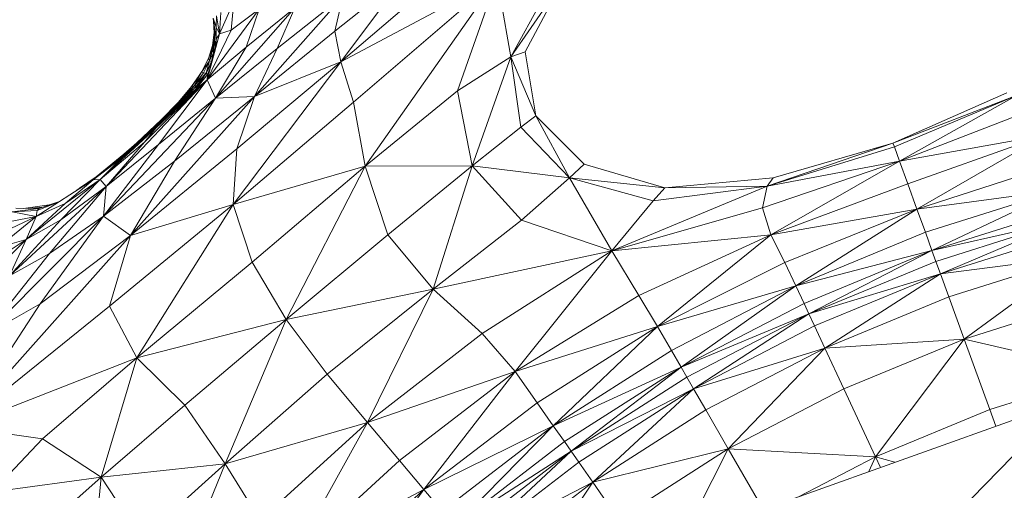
# Model space of a CAD drawing. Header units: feet. Extents: x 154 to 734, y 944 to 1247.
# Tile 54 of 63: x 244 to 259, y 1035 to 1042. Entities that reach past the tile are written whole.
import ezdxf

# ---------------------------------------------------------------- set-up
doc = ezdxf.new("R2010")
doc.units = ezdxf.units.FT
doc.header["$MEASUREMENT"] = 0
doc.layers.get('0').update_dxf_attribs({"true_color": 0x5890e1})

# ---------------------------------------------------------------- blocks, each defined once
blk = doc.blocks.new('A$Ca1c6a726')
at = {"color": 0, "linetype": 'Continuous', "lineweight": 0, "extrusion": (2.22045e-16, 1, -2.22045e-16)}
for p, q in [((95.479, 98.544), (94.358, 97.653)), ((95.479, 98.544), (94.358, 97.653)), ((95.479, 98.544), (94.456, 97.167)), ((94.456, 97.167), (95.479, 98.544)), ((96.932, 98.485), (94.456, 97.167)), ((96.932, 98.485), (94.456, 97.167)), ((96.932, 98.485), (94.659, 96.528)), ((94.659, 96.528), (96.932, 98.485)), ((96.932, 98.485), (94.844, 95.514)), ((94.844, 95.514), (96.932, 98.485)), ((96.932, 98.485), (96.308, 96.711)), ((96.308, 96.711), (96.932, 98.485)), ((97.153, 97.249), (96.932, 98.485)), ((97.153, 97.249), (96.932, 98.485)), ((97.153, 97.249), (97.818, 98.467)), ((97.818, 98.467), (97.153, 97.249)), ((97.974, 98.442), (97.153, 97.249)), ((97.974, 98.442), (97.153, 97.249)), ((97.379, 97.329), (97.974, 98.442)), ((97.974, 98.442), (97.379, 97.329)), ((97.974, 98.442), (97.379, 97.329)), ((97.379, 97.329), (97.974, 98.442)), ((94.49, 98.208), (93.086, 96.618)), ((94.49, 98.208), (93.086, 96.618)), ((94.49, 98.208), (93.444, 97.379)), ((94.49, 98.208), (93.444, 97.379)), ((94.49, 98.208), (94.358, 97.653)), ((94.358, 97.653), (94.49, 98.208)), ((95.823, 98.336), (94.456, 97.167)), ((95.823, 98.336), (94.456, 97.167)), ((92.761, 98.127), (92.533, 97.612)), ((92.761, 98.127), (92.533, 97.612)), ((92.761, 98.127), (92.719, 97.669)), ((92.719, 97.669), (92.761, 98.127)), ((93.161, 98.006), (92.335, 96.885)), ((93.161, 98.006), (92.335, 96.885)), ((93.724, 98.023), (92.469, 96.593)), ((93.724, 98.023), (92.469, 96.593)), ((92.487, 97.9), (92.478, 97.716)), ((92.478, 97.716), (92.487, 97.9)), ((92.533, 97.612), (92.487, 97.9)), ((92.533, 97.612), (92.487, 97.9)), ((92.553, 97.953), (92.533, 97.612)), ((92.533, 97.612), (92.553, 97.953)), ((93.161, 98.006), (92.719, 97.669)), ((93.161, 98.006), (92.719, 97.669)), ((93.724, 98.023), (92.956, 97.399)), ((93.724, 98.023), (92.956, 97.399)), ((93.161, 98.006), (92.956, 97.399)), ((92.956, 97.399), (93.161, 98.006)), ((93.724, 98.023), (93.444, 97.379)), ((93.444, 97.379), (93.724, 98.023)), ((92.439, 97.815), (92.432, 97.86)), ((92.439, 97.815), (92.432, 97.86)), ((92.478, 97.716), (92.433, 97.86)), ((92.478, 97.716), (92.433, 97.86)), ((92.479, 97.527), (92.433, 97.86)), ((92.479, 97.527), (92.433, 97.86)), ((92.449, 97.634), (92.439, 97.816)), ((92.449, 97.634), (92.439, 97.816)), ((92.449, 97.634), (92.439, 97.815)), ((92.449, 97.634), (92.439, 97.815)), ((92.455, 97.535), (92.439, 97.814)), ((92.455, 97.535), (92.439, 97.814)), ((92.719, 97.669), (92.335, 96.885)), ((92.719, 97.669), (92.335, 96.885)), ((92.533, 97.612), (92.335, 96.885)), ((92.533, 97.612), (92.335, 96.885)), ((92.449, 97.634), (92.42, 97.43)), ((92.449, 97.634), (92.42, 97.43)), ((92.448, 97.627), (92.42, 97.43)), ((92.448, 97.627), (92.42, 97.43)), ((92.449, 97.634), (92.455, 97.535)), ((92.455, 97.535), (92.449, 97.634)), ((92.457, 97.684), (92.455, 97.535)), ((92.455, 97.535), (92.457, 97.684)), ((92.533, 97.612), (92.478, 97.716)), ((92.533, 97.612), (92.478, 97.716)), ((92.479, 97.527), (92.478, 97.716)), ((92.479, 97.527), (92.478, 97.716)), ((92.479, 97.527), (92.533, 97.612)), ((92.533, 97.612), (92.479, 97.527)), ((92.719, 97.669), (92.533, 97.612)), ((92.719, 97.669), (92.533, 97.612)), ((94.358, 97.653), (93.086, 96.618)), ((94.358, 97.653), (93.086, 96.618)), ((94.456, 97.167), (94.358, 97.653)), ((94.456, 97.167), (94.358, 97.653)), ((92.42, 97.43), (92.357, 97.223)), ((92.42, 97.43), (92.357, 97.223)), ((92.42, 97.43), (92.357, 97.223)), ((92.42, 97.43), (92.357, 97.223)), ((92.42, 97.43), (92.371, 97.186)), ((92.371, 97.186), (92.42, 97.43)), ((92.455, 97.535), (92.42, 97.43)), ((92.455, 97.535), (92.42, 97.43)), ((92.42, 97.431), (92.42, 97.43)), ((92.42, 97.431), (92.42, 97.43)), ((92.42, 97.43), (92.42, 97.43)), ((92.42, 97.43), (92.42, 97.43)), ((92.42, 97.43), (92.42, 97.43)), ((92.42, 97.43), (92.42, 97.43)), ((92.426, 97.365), (92.42, 97.43)), ((92.426, 97.365), (92.42, 97.43)), ((92.455, 97.535), (92.426, 97.365)), ((92.426, 97.365), (92.455, 97.535)), ((92.455, 97.535), (92.435, 97.312)), ((92.435, 97.312), (92.455, 97.535)), ((92.479, 97.527), (92.452, 97.315)), ((92.479, 97.527), (92.452, 97.315)), ((92.479, 97.527), (92.455, 97.535)), ((92.479, 97.527), (92.455, 97.535)), ((92.463, 97.402), (92.455, 97.535)), ((92.463, 97.402), (92.455, 97.535)), ((92.479, 97.527), (92.477, 97.407)), ((92.477, 97.407), (92.479, 97.527)), ((92.956, 97.399), (92.335, 96.885)), ((92.956, 97.399), (92.335, 96.885)), ((92.426, 97.365), (92.371, 97.186)), ((92.426, 97.365), (92.371, 97.186)), ((92.435, 97.312), (92.371, 97.186)), ((92.435, 97.312), (92.371, 97.186)), ((92.435, 97.312), (92.406, 97.173)), ((92.406, 97.173), (92.435, 97.312)), ((92.435, 97.312), (92.426, 97.365)), ((92.435, 97.312), (92.426, 97.365)), ((92.461, 97.385), (92.435, 97.312)), ((92.461, 97.385), (92.435, 97.312)), ((92.436, 97.256), (92.435, 97.312)), ((92.436, 97.256), (92.435, 97.312)), ((92.956, 97.399), (92.469, 96.593)), ((92.469, 96.593), (92.956, 97.399)), ((93.444, 97.379), (92.469, 96.593)), ((93.444, 97.379), (92.469, 96.593)), ((93.444, 97.379), (93.086, 96.618)), ((93.086, 96.618), (93.444, 97.379)), ((97.379, 97.329), (97.153, 97.249)), ((97.379, 97.329), (97.153, 97.249)), ((97.549, 96.313), (97.379, 97.329)), ((97.379, 97.329), (97.549, 96.313)), ((97.379, 97.329), (97.549, 96.313)), ((97.549, 96.313), (97.379, 97.329)), ((97.379, 97.329), (97.379, 97.329)), ((97.379, 97.329), (97.379, 97.329)), ((92.357, 97.223), (92.249, 97.007)), ((92.357, 97.223), (92.249, 97.007)), ((92.371, 97.186), (92.249, 97.007)), ((92.371, 97.186), (92.249, 97.007)), ((92.357, 97.223), (92.253, 97.016)), ((92.357, 97.223), (92.253, 97.016)), ((92.371, 97.186), (92.277, 96.994)), ((92.277, 96.994), (92.371, 97.186)), ((92.371, 97.186), (92.32, 96.988)), ((92.32, 96.988), (92.371, 97.186)), ((92.406, 97.173), (92.32, 96.988)), ((92.406, 97.173), (92.32, 96.988)), ((92.403, 97.136), (92.32, 96.988)), ((92.403, 97.136), (92.32, 96.988)), ((92.357, 97.224), (92.357, 97.223)), ((92.357, 97.224), (92.357, 97.223)), ((92.371, 97.186), (92.357, 97.223)), ((92.371, 97.186), (92.357, 97.223)), ((92.406, 97.173), (92.371, 97.186)), ((92.406, 97.173), (92.371, 97.186)), ((92.415, 97.18), (92.406, 97.173)), ((92.415, 97.18), (92.406, 97.173)), ((94.456, 97.167), (92.751, 94.906)), ((94.456, 97.167), (92.751, 94.906)), ((94.456, 97.167), (92.809, 95.788)), ((94.456, 97.167), (92.809, 95.788)), ((94.456, 97.167), (93.086, 96.618)), ((94.456, 97.167), (93.086, 96.618)), ((94.659, 96.528), (94.456, 97.167)), ((94.659, 96.528), (94.456, 97.167)), ((97.153, 97.249), (96.308, 96.711)), ((97.153, 97.249), (96.308, 96.711)), ((97.153, 97.249), (96.536, 95.52)), ((96.536, 95.52), (97.153, 97.249)), ((97.549, 96.313), (97.153, 97.249)), ((97.311, 96.134), (97.153, 97.249)), ((97.549, 96.313), (97.153, 97.249)), ((97.311, 96.134), (97.153, 97.249)), ((92.249, 97.007), (92.089, 96.777)), ((92.249, 97.007), (92.089, 96.777)), ((92.249, 97.007), (92.128, 96.788)), ((92.128, 96.788), (92.249, 97.007)), ((92.277, 96.994), (92.128, 96.788)), ((92.277, 96.994), (92.128, 96.788)), ((92.32, 96.988), (92.128, 96.788)), ((92.32, 96.988), (92.128, 96.788)), ((92.32, 96.988), (92.151, 96.732)), ((92.32, 96.988), (92.151, 96.732)), ((92.343, 96.967), (92.151, 96.732)), ((92.343, 96.967), (92.151, 96.732)), ((92.32, 96.988), (92.17, 96.79)), ((92.17, 96.79), (92.32, 96.988)), ((92.254, 97.016), (92.201, 96.938)), ((92.254, 97.016), (92.201, 96.938)), ((92.253, 97.016), (92.202, 96.939)), ((92.253, 97.016), (92.202, 96.939)), ((92.277, 96.994), (92.249, 97.007)), ((92.277, 96.994), (92.249, 97.007)), ((92.32, 96.988), (92.277, 96.994)), ((92.32, 96.988), (92.277, 96.994)), ((92.343, 96.967), (92.32, 96.988)), ((92.343, 96.967), (92.32, 96.988)), ((92.343, 96.967), (92.335, 96.885)), ((92.335, 96.885), (92.343, 96.967)), ((92.386, 97.071), (92.343, 96.967)), ((92.343, 96.967), (92.386, 97.071)), ((92.335, 96.885), (90.733, 95.194)), ((92.335, 96.885), (90.733, 95.194)), ((92.335, 96.885), (91.343, 95.894)), ((92.335, 96.885), (91.343, 95.894)), ((92.335, 96.885), (91.521, 96.116)), ((92.335, 96.885), (91.521, 96.116)), ((92.335, 96.885), (91.566, 95.861)), ((91.566, 95.861), (92.335, 96.885)), ((92.128, 96.788), (91.875, 96.525)), ((92.128, 96.788), (91.875, 96.525)), ((92.095, 96.785), (91.875, 96.525)), ((92.095, 96.785), (91.875, 96.525)), ((92.095, 96.785), (91.875, 96.525)), ((92.095, 96.785), (91.875, 96.525)), ((92.128, 96.788), (91.94, 96.57)), ((91.94, 96.57), (92.128, 96.788)), ((92.17, 96.79), (92.014, 96.627)), ((92.17, 96.79), (92.014, 96.627)), ((92.128, 96.788), (92.014, 96.627)), ((92.014, 96.627), (92.128, 96.788)), ((92.128, 96.788), (92.089, 96.777)), ((92.128, 96.788), (92.089, 96.777)), ((92.202, 96.939), (92.095, 96.785)), ((92.202, 96.939), (92.095, 96.785)), ((92.17, 96.79), (92.128, 96.788)), ((92.17, 96.79), (92.128, 96.788)), ((92.335, 96.885), (92.151, 96.732)), ((92.335, 96.885), (92.151, 96.732)), ((92.17, 96.79), (92.151, 96.732)), ((92.151, 96.732), (92.17, 96.79)), ((92.469, 96.593), (92.335, 96.885)), ((92.469, 96.593), (92.335, 96.885)), ((92.151, 96.732), (91.729, 96.322)), ((92.151, 96.732), (91.729, 96.322)), ((92.089, 96.777), (91.875, 96.525)), ((92.089, 96.777), (91.875, 96.525)), ((92.151, 96.732), (91.923, 96.516)), ((92.151, 96.732), (91.923, 96.516)), ((92.151, 96.732), (91.999, 96.568)), ((91.999, 96.568), (92.151, 96.732)), ((92.151, 96.732), (92.014, 96.627)), ((92.151, 96.732), (92.014, 96.627)), ((96.308, 96.711), (94.844, 95.514)), ((96.308, 96.711), (94.844, 95.514)), ((96.536, 95.52), (96.308, 96.711)), ((96.536, 95.52), (96.308, 96.711)), ((105.015, 96.678), (103.209, 95.88)), ((105.015, 96.678), (103.209, 95.88)), ((105.176, 96.639), (103.209, 95.88)), ((105.176, 96.639), (103.209, 95.88)), ((105.176, 96.639), (103.231, 95.819)), ((103.231, 95.819), (105.176, 96.639)), ((105.176, 96.639), (103.314, 95.592)), ((103.314, 95.592), (105.176, 96.639)), ((92.469, 96.593), (90.691, 94.722)), ((92.469, 96.593), (90.691, 94.722)), ((93.086, 96.618), (91.122, 94.416)), ((93.086, 96.618), (91.122, 94.416)), ((92.469, 96.593), (91.566, 95.861)), ((92.469, 96.593), (91.566, 95.861)), ((91.875, 96.525), (91.608, 96.248)), ((91.875, 96.525), (91.608, 96.248)), ((91.875, 96.525), (91.608, 96.248)), ((91.875, 96.525), (91.608, 96.248)), ((92.014, 96.627), (91.724, 96.344)), ((92.014, 96.627), (91.724, 96.344)), ((91.94, 96.57), (91.724, 96.344)), ((91.94, 96.57), (91.724, 96.344)), ((91.875, 96.525), (91.724, 96.344)), ((91.724, 96.344), (91.875, 96.525)), ((91.923, 96.516), (91.724, 96.344)), ((91.923, 96.516), (91.724, 96.344)), ((91.923, 96.516), (91.729, 96.322)), ((91.729, 96.322), (91.923, 96.516)), ((93.086, 96.618), (91.818, 95.596)), ((93.086, 96.618), (91.818, 95.596)), ((92.469, 96.593), (91.818, 95.596)), ((91.818, 95.596), (92.469, 96.593)), ((91.875, 96.525), (91.874, 96.525)), ((91.874, 96.525), (91.875, 96.525)), ((91.94, 96.57), (91.875, 96.525)), ((91.94, 96.57), (91.875, 96.525)), ((91.875, 96.525), (91.875, 96.525)), ((91.875, 96.525), (91.875, 96.525)), ((92.014, 96.627), (91.923, 96.516)), ((91.923, 96.516), (92.014, 96.627)), ((92.014, 96.627), (91.94, 96.57)), ((92.014, 96.627), (91.94, 96.57)), ((93.086, 96.618), (92.469, 96.593)), ((93.086, 96.618), (92.469, 96.593)), ((94.659, 96.528), (92.751, 94.906)), ((94.659, 96.528), (92.751, 94.906)), ((93.086, 96.618), (92.809, 95.788)), ((92.809, 95.788), (93.086, 96.618)), ((94.844, 95.514), (94.659, 96.528)), ((94.844, 95.514), (94.659, 96.528)), ((91.729, 96.322), (91.189, 95.849)), ((91.729, 96.322), (91.189, 95.849)), ((91.724, 96.344), (91.222, 95.885)), ((91.724, 96.344), (91.222, 95.885)), ((91.729, 96.322), (91.42, 96.041)), ((91.42, 96.041), (91.729, 96.322)), ((91.724, 96.344), (91.476, 96.105)), ((91.476, 96.105), (91.724, 96.344)), ((91.729, 96.322), (91.476, 96.105)), ((91.729, 96.322), (91.476, 96.105)), ((91.729, 96.322), (91.521, 96.116)), ((91.521, 96.116), (91.729, 96.322)), ((91.724, 96.344), (91.608, 96.248)), ((91.724, 96.344), (91.608, 96.248)), ((91.729, 96.322), (91.724, 96.344)), ((91.729, 96.322), (91.724, 96.344)), ((91.895, 96.469), (91.729, 96.322)), ((91.895, 96.469), (91.729, 96.322)), ((105.455, 96.423), (103.314, 95.592)), ((105.455, 96.423), (103.314, 95.592)), ((91.608, 96.248), (91.222, 95.885)), ((91.608, 96.248), (91.222, 95.885)), ((91.608, 96.248), (91.362, 96.016)), ((91.608, 96.248), (91.362, 96.016)), ((91.608, 96.248), (91.608, 96.248)), ((91.608, 96.248), (91.608, 96.248)), ((97.311, 96.134), (97.549, 96.313)), ((97.549, 96.313), (97.311, 96.134)), ((97.549, 96.313), (97.549, 96.314)), ((97.549, 96.313), (97.549, 96.314)), ((98.311, 95.547), (97.549, 96.313)), ((98.083, 95.328), (97.549, 96.313)), ((98.083, 95.328), (97.549, 96.313)), ((98.311, 95.547), (97.549, 96.313)), ((98.311, 95.547), (97.549, 96.313)), ((97.549, 96.313), (97.549, 96.313)), ((97.549, 96.313), (97.549, 96.313)), ((97.549, 96.313), (97.549, 96.313)), ((98.311, 95.547), (97.549, 96.313)), ((97.549, 96.313), (97.549, 96.313)), ((91.521, 96.116), (90.639, 95.305)), ((91.521, 96.116), (90.639, 95.305)), ((91.521, 96.116), (90.983, 95.648)), ((91.521, 96.116), (90.983, 95.648)), ((91.521, 96.116), (91.095, 95.757)), ((91.521, 96.116), (91.095, 95.757)), ((91.42, 96.041), (91.095, 95.757)), ((91.42, 96.041), (91.095, 95.757)), ((91.476, 96.105), (91.189, 95.849)), ((91.476, 96.105), (91.189, 95.849)), ((91.42, 96.041), (91.189, 95.849)), ((91.42, 96.041), (91.189, 95.849)), ((91.476, 96.105), (91.222, 95.885)), ((91.476, 96.105), (91.222, 95.885)), ((91.521, 96.116), (91.343, 95.894)), ((91.343, 95.894), (91.521, 96.116)), ((91.521, 96.116), (91.42, 96.041)), ((91.521, 96.116), (91.42, 96.041)), ((97.311, 96.134), (96.536, 95.52)), ((97.311, 96.134), (96.536, 95.52)), ((98.083, 95.328), (97.311, 96.134)), ((98.083, 95.328), (97.311, 96.134)), ((103.71, 96.101), (103.209, 95.88)), ((103.71, 96.101), (103.209, 95.88)), ((105.628, 96.008), (103.314, 95.592)), ((105.628, 96.008), (103.314, 95.592)), ((105.628, 96.008), (103.444, 95.236)), ((103.444, 95.236), (105.628, 96.008)), ((105.628, 96.008), (103.59, 94.834)), ((103.59, 94.834), (105.628, 96.008)), ((91.189, 95.849), (90.575, 95.345)), ((91.189, 95.849), (90.575, 95.345)), ((91.343, 95.894), (90.639, 95.305)), ((91.343, 95.894), (90.639, 95.305)), ((91.566, 95.861), (90.691, 94.722)), ((91.566, 95.861), (90.691, 94.722)), ((91.343, 95.894), (90.733, 95.194)), ((90.733, 95.194), (91.343, 95.894)), ((91.566, 95.861), (90.733, 95.194)), ((91.566, 95.861), (90.733, 95.194)), ((91.189, 95.849), (90.87, 95.58)), ((90.87, 95.58), (91.189, 95.849)), ((91.222, 95.885), (91.014, 95.706)), ((91.222, 95.885), (91.014, 95.706)), ((91.222, 95.885), (91.05, 95.735)), ((91.05, 95.735), (91.222, 95.885)), ((91.189, 95.849), (91.095, 95.757)), ((91.095, 95.757), (91.189, 95.849)), ((91.222, 95.885), (91.189, 95.849)), ((91.189, 95.849), (91.222, 95.885)), ((103.209, 95.88), (101.215, 95.197)), ((103.209, 95.88), (101.215, 95.197)), ((101.312, 95.331), (103.209, 95.88)), ((103.209, 95.88), (101.312, 95.331)), ((103.209, 95.88), (102.909, 95.793)), ((102.909, 95.793), (103.209, 95.88)), ((103.209, 95.88), (103.209, 95.88)), ((103.209, 95.88), (103.209, 95.88)), ((103.209, 95.88), (103.209, 95.88)), ((103.209, 95.88), (103.209, 95.88)), ((103.209, 95.88), (103.209, 95.88)), ((103.209, 95.88), (103.209, 95.88)), ((103.231, 95.819), (103.209, 95.88)), ((103.231, 95.819), (103.209, 95.88)), ((91.095, 95.757), (90.528, 95.3)), ((91.095, 95.757), (90.528, 95.3)), ((91.014, 95.706), (90.575, 95.345)), ((91.014, 95.706), (90.575, 95.345)), ((91.095, 95.757), (90.87, 95.58)), ((91.095, 95.757), (90.87, 95.58)), ((91.095, 95.757), (90.983, 95.648)), ((90.983, 95.648), (91.095, 95.757)), ((92.809, 95.788), (91.122, 94.416)), ((92.809, 95.788), (91.122, 94.416)), ((92.809, 95.788), (92.751, 94.906)), ((92.751, 94.906), (92.809, 95.788)), ((103.231, 95.819), (101.215, 95.197)), ((103.231, 95.819), (101.215, 95.197)), ((103.314, 95.592), (103.231, 95.819)), ((103.314, 95.592), (103.231, 95.819)), ((90.983, 95.648), (90.528, 95.3)), ((90.983, 95.648), (90.528, 95.3)), ((90.87, 95.58), (90.528, 95.3)), ((90.87, 95.58), (90.528, 95.3)), ((90.87, 95.58), (90.575, 95.345)), ((90.87, 95.58), (90.575, 95.345)), ((90.983, 95.648), (90.639, 95.305)), ((90.639, 95.305), (90.983, 95.648)), ((91.818, 95.596), (90.691, 94.722)), ((91.818, 95.596), (90.691, 94.722)), ((91.818, 95.596), (91.122, 94.416)), ((91.122, 94.416), (91.818, 95.596)), ((98.311, 95.547), (98.083, 95.328)), ((98.083, 95.328), (98.311, 95.547)), ((98.311, 95.547), (99.591, 95.172)), ((99.591, 95.172), (98.311, 95.547)), ((103.314, 95.592), (101.139, 94.852)), ((103.314, 95.592), (101.139, 94.852)), ((103.314, 95.592), (101.215, 95.197)), ((103.314, 95.592), (101.215, 95.197)), ((103.314, 95.592), (101.274, 94.424)), ((101.274, 94.424), (103.314, 95.592)), ((103.444, 95.236), (103.314, 95.592)), ((103.444, 95.236), (103.314, 95.592)), ((94.844, 95.514), (92.751, 94.906)), ((94.844, 95.514), (92.751, 94.906)), ((94.844, 95.514), (93.051, 93.992)), ((93.051, 93.992), (94.844, 95.514)), ((94.844, 95.514), (93.587, 93.084)), ((93.587, 93.084), (94.844, 95.514)), ((96.536, 95.52), (94.844, 95.514)), ((96.536, 95.52), (94.844, 95.514)), ((95.2, 94.426), (94.844, 95.514)), ((95.2, 94.426), (94.844, 95.514)), ((95.2, 94.426), (96.536, 95.52)), ((96.536, 95.52), (95.2, 94.426)), ((96.536, 95.52), (95.921, 93.564)), ((95.921, 93.564), (96.536, 95.52)), ((98.083, 95.328), (96.536, 95.52)), ((98.083, 95.328), (96.536, 95.52)), ((97.318, 94.66), (96.536, 95.52)), ((97.318, 94.66), (96.536, 95.52)), ((105.741, 95.533), (103.59, 94.834)), ((105.741, 95.533), (103.59, 94.834)), ((90.639, 95.305), (89.468, 94.355)), ((90.639, 95.305), (89.468, 94.355)), ((90.528, 95.3), (89.626, 94.716)), ((90.528, 95.3), (89.626, 94.716)), ((90.639, 95.305), (90.018, 94.666)), ((90.018, 94.666), (90.639, 95.305)), ((90.639, 95.305), (90.086, 94.922)), ((90.639, 95.305), (90.086, 94.922)), ((90.528, 95.3), (90.086, 94.922)), ((90.086, 94.922), (90.528, 95.3)), ((90.575, 95.345), (90.272, 95.135)), ((90.575, 95.345), (90.272, 95.135)), ((90.575, 95.345), (90.314, 95.164)), ((90.575, 95.345), (90.314, 95.164)), ((90.575, 95.345), (90.374, 95.201)), ((90.374, 95.201), (90.575, 95.345)), ((90.575, 95.345), (90.528, 95.3)), ((90.528, 95.3), (90.575, 95.345)), ((90.639, 95.305), (90.528, 95.3)), ((90.639, 95.305), (90.528, 95.3)), ((90.576, 95.346), (90.575, 95.345)), ((90.576, 95.346), (90.575, 95.345)), ((90.575, 95.345), (90.575, 95.345)), ((90.575, 95.345), (90.575, 95.345)), ((90.575, 95.345), (90.575, 95.345)), ((90.575, 95.345), (90.575, 95.345)), ((90.733, 95.194), (90.639, 95.305)), ((90.733, 95.194), (90.639, 95.305)), ((98.083, 95.328), (97.318, 94.66)), ((97.318, 94.66), (98.083, 95.328)), ((99.405, 94.968), (98.083, 95.328)), ((98.753, 94.173), (98.083, 95.328)), ((98.753, 94.173), (98.083, 95.328)), ((99.591, 95.172), (98.083, 95.328)), ((99.405, 94.968), (98.083, 95.328)), ((99.591, 95.172), (98.083, 95.328)), ((101.312, 95.331), (99.591, 95.172)), ((101.312, 95.331), (99.591, 95.172)), ((101.312, 95.331), (101.215, 95.197)), ((101.215, 95.197), (101.312, 95.331)), ((103.444, 95.236), (101.274, 94.424)), ((103.444, 95.236), (101.274, 94.424)), ((103.59, 94.834), (103.444, 95.236)), ((103.59, 94.834), (103.444, 95.236)), ((90.733, 95.194), (89.202, 93.779)), ((90.733, 95.194), (89.202, 93.779)), ((90.733, 95.194), (89.839, 94.132)), ((89.839, 94.132), (90.733, 95.194)), ((90.733, 95.194), (90.018, 94.666)), ((90.733, 95.194), (90.018, 94.666)), ((90.733, 95.194), (90.691, 94.722)), ((90.691, 94.722), (90.733, 95.194)), ((101.215, 95.197), (98.753, 94.173)), ((101.215, 95.197), (98.753, 94.173)), ((101.215, 95.197), (99.405, 94.968)), ((101.215, 95.197), (99.405, 94.968)), ((99.591, 95.172), (99.405, 94.968)), ((99.405, 94.968), (99.591, 95.172)), ((101.215, 95.197), (99.591, 95.172)), ((101.215, 95.197), (99.591, 95.172)), ((101.215, 95.197), (101.139, 94.852)), ((101.139, 94.852), (101.215, 95.197)), ((105.842, 95.137), (103.59, 94.834)), ((105.842, 95.137), (103.59, 94.834)), ((105.842, 95.137), (103.723, 94.469)), ((103.723, 94.469), (105.842, 95.137)), ((105.842, 95.137), (103.828, 94.179)), ((103.828, 94.179), (105.842, 95.137)), ((90.086, 94.922), (89.468, 94.355)), ((90.086, 94.922), (89.468, 94.355)), ((90.086, 94.922), (89.626, 94.716)), ((90.086, 94.922), (89.626, 94.716)), ((89.974, 94.942), (89.643, 94.812)), ((89.974, 94.942), (89.643, 94.812)), ((89.982, 94.947), (89.67, 94.842)), ((89.982, 94.947), (89.67, 94.842)), ((99.405, 94.968), (98.753, 94.173)), ((98.753, 94.173), (99.405, 94.968)), ((89.67, 94.842), (89.243, 94.793)), ((89.67, 94.842), (89.243, 94.793)), ((89.643, 94.812), (89.243, 94.793)), ((89.643, 94.812), (89.243, 94.793)), ((89.626, 94.716), (89.243, 94.793)), ((89.626, 94.716), (89.243, 94.793)), ((89.67, 94.842), (89.302, 94.847)), ((89.67, 94.842), (89.302, 94.847)), ((89.869, 94.909), (89.427, 94.845)), ((89.427, 94.845), (89.869, 94.909)), ((89.731, 94.863), (89.498, 94.844)), ((89.731, 94.863), (89.498, 94.844)), ((89.643, 94.812), (89.626, 94.716)), ((89.626, 94.716), (89.643, 94.812)), ((89.67, 94.842), (89.643, 94.812)), ((89.643, 94.812), (89.67, 94.842)), ((92.751, 94.906), (90.787, 93.295)), ((92.751, 94.906), (90.787, 93.295)), ((92.751, 94.906), (91.122, 94.416)), ((92.751, 94.906), (91.122, 94.416)), ((92.751, 94.906), (91.221, 92.478)), ((91.221, 92.478), (92.751, 94.906)), ((93.051, 93.992), (92.751, 94.906)), ((93.051, 93.992), (92.751, 94.906)), ((101.139, 94.852), (98.753, 94.173)), ((101.139, 94.852), (98.753, 94.173)), ((101.274, 94.424), (101.139, 94.852)), ((101.274, 94.424), (101.139, 94.852)), ((103.59, 94.834), (101.274, 94.424)), ((103.59, 94.834), (101.274, 94.424)), ((103.59, 94.834), (101.493, 93.987)), ((101.493, 93.987), (103.59, 94.834)), ((103.59, 94.834), (101.669, 93.619)), ((101.669, 93.619), (103.59, 94.834)), ((103.723, 94.469), (103.59, 94.834)), ((103.723, 94.469), (103.59, 94.834)), ((105.922, 94.84), (103.828, 94.179)), ((105.922, 94.84), (103.828, 94.179)), ((89.626, 94.716), (88.604, 94.233)), ((89.626, 94.716), (88.604, 94.233)), ((90.691, 94.722), (88.805, 92.826)), ((90.691, 94.722), (88.805, 92.826)), ((89.626, 94.716), (89.017, 94.223)), ((89.017, 94.223), (89.626, 94.716)), ((89.626, 94.716), (89.046, 94.608)), ((89.626, 94.716), (89.046, 94.608)), ((90.018, 94.666), (89.202, 93.779)), ((90.018, 94.666), (89.202, 93.779)), ((89.626, 94.716), (89.468, 94.355)), ((89.468, 94.355), (89.626, 94.716)), ((90.018, 94.666), (89.468, 94.355)), ((90.018, 94.666), (89.468, 94.355)), ((90.691, 94.722), (89.689, 93.334)), ((89.689, 93.334), (90.691, 94.722)), ((90.691, 94.722), (89.839, 94.132)), ((90.691, 94.722), (89.839, 94.132)), ((91.122, 94.416), (90.691, 94.722)), ((91.122, 94.416), (90.691, 94.722)), ((97.318, 94.66), (95.921, 93.564)), ((97.318, 94.66), (95.921, 93.564)), ((98.753, 94.173), (97.318, 94.66)), ((98.753, 94.173), (97.318, 94.66)), ((105.97, 94.661), (103.828, 94.179)), ((105.97, 94.661), (103.828, 94.179)), ((105.97, 94.661), (103.891, 94.006)), ((103.891, 94.006), (105.97, 94.661)), ((105.97, 94.661), (103.963, 93.808)), ((103.963, 93.808), (105.97, 94.661)), ((103.723, 94.469), (101.669, 93.619)), ((103.723, 94.469), (101.669, 93.619)), ((103.828, 94.179), (103.723, 94.469)), ((103.828, 94.179), (103.723, 94.469)), ((106.024, 94.457), (103.963, 93.808)), ((106.024, 94.457), (103.963, 93.808)), ((89.468, 94.355), (88.344, 93.611)), ((89.468, 94.355), (88.344, 93.611)), ((91.122, 94.416), (88.413, 91.377)), ((91.122, 94.416), (88.413, 91.377)), ((89.468, 94.355), (88.719, 93.616)), ((88.719, 93.616), (89.468, 94.355)), ((89.468, 94.355), (89.017, 94.223)), ((89.468, 94.355), (89.017, 94.223)), ((89.468, 94.355), (89.202, 93.779)), ((89.202, 93.779), (89.468, 94.355)), ((91.122, 94.416), (89.689, 93.334)), ((91.122, 94.416), (89.689, 93.334)), ((91.122, 94.416), (90.787, 93.295)), ((90.787, 93.295), (91.122, 94.416)), ((95.2, 94.426), (93.587, 93.084)), ((95.2, 94.426), (93.587, 93.084)), ((95.921, 93.564), (95.2, 94.426)), ((95.921, 93.564), (95.2, 94.426)), ((101.274, 94.424), (98.753, 94.173)), ((101.274, 94.424), (98.753, 94.173)), ((101.274, 94.424), (99.179, 93.467)), ((99.179, 93.467), (101.274, 94.424)), ((101.274, 94.424), (99.476, 92.972)), ((99.476, 92.972), (101.274, 94.424)), ((101.493, 93.987), (101.274, 94.424)), ((101.493, 93.987), (101.274, 94.424)), ((89.839, 94.132), (88.805, 92.826)), ((89.839, 94.132), (88.805, 92.826)), ((89.839, 94.132), (89.202, 93.779)), ((89.839, 94.132), (89.202, 93.779)), ((98.753, 94.173), (95.921, 93.564)), ((98.753, 94.173), (95.921, 93.564)), ((98.753, 94.173), (96.696, 92.863)), ((96.696, 92.863), (98.753, 94.173)), ((98.753, 94.173), (97.218, 92.258)), ((97.218, 92.258), (98.753, 94.173)), ((99.179, 93.467), (98.753, 94.173)), ((99.179, 93.467), (98.753, 94.173)), ((103.828, 94.179), (101.669, 93.619)), ((103.828, 94.179), (101.669, 93.619)), ((103.828, 94.179), (101.799, 93.34)), ((101.799, 93.34), (103.828, 94.179)), ((103.828, 94.179), (101.877, 93.173)), ((101.877, 93.173), (103.828, 94.179)), ((103.891, 94.006), (103.828, 94.179)), ((103.891, 94.006), (103.828, 94.179)), ((93.051, 93.992), (91.221, 92.478)), ((93.051, 93.992), (91.221, 92.478)), ((93.587, 93.084), (93.051, 93.992)), ((93.587, 93.084), (93.051, 93.992)), ((101.493, 93.987), (99.476, 92.972)), ((101.493, 93.987), (99.476, 92.972)), ((101.669, 93.619), (101.493, 93.987)), ((101.669, 93.619), (101.493, 93.987)), ((103.891, 94.006), (101.877, 93.173)), ((103.891, 94.006), (101.877, 93.173)), ((103.963, 93.808), (103.891, 94.006)), ((103.963, 93.808), (103.891, 94.006)), ((106.124, 94.083), (103.963, 93.808)), ((106.124, 94.083), (103.963, 93.808)), ((106.124, 94.083), (104.096, 93.444)), ((104.096, 93.444), (106.124, 94.083)), ((106.124, 94.083), (104.339, 92.774)), ((104.339, 92.774), (106.124, 94.083)), ((103.963, 93.808), (101.877, 93.173)), ((103.963, 93.808), (101.877, 93.173)), ((103.963, 93.808), (101.966, 92.982)), ((101.966, 92.982), (103.963, 93.808)), ((103.963, 93.808), (102.13, 92.631)), ((102.13, 92.631), (103.963, 93.808)), ((104.096, 93.444), (103.963, 93.808)), ((104.096, 93.444), (103.963, 93.808)), ((95.921, 93.564), (93.587, 93.084)), ((95.921, 93.564), (93.587, 93.084)), ((95.921, 93.564), (94.239, 92.217)), ((94.239, 92.217), (95.921, 93.564)), ((95.921, 93.564), (94.881, 91.452)), ((94.881, 91.452), (95.921, 93.564)), ((96.696, 92.863), (95.921, 93.564)), ((96.696, 92.863), (95.921, 93.564)), ((101.669, 93.619), (99.476, 92.972)), ((101.669, 93.619), (99.476, 92.972)), ((101.669, 93.619), (99.698, 92.594)), ((99.698, 92.594), (101.669, 93.619)), ((101.669, 93.619), (99.851, 92.328)), ((99.851, 92.328), (101.669, 93.619)), ((101.799, 93.34), (101.669, 93.619)), ((101.799, 93.34), (101.669, 93.619)), ((99.179, 93.467), (97.218, 92.258)), ((99.179, 93.467), (97.218, 92.258)), ((99.476, 92.972), (99.179, 93.467)), ((99.476, 92.972), (99.179, 93.467)), ((104.096, 93.444), (102.13, 92.631)), ((104.096, 93.444), (102.13, 92.631)), ((104.339, 92.774), (104.096, 93.444)), ((104.339, 92.774), (104.096, 93.444)), ((106.309, 93.394), (104.339, 92.774)), ((106.309, 93.394), (104.339, 92.774)), ((89.689, 93.334), (88.413, 91.377)), ((89.689, 93.334), (88.413, 91.377)), ((90.787, 93.295), (88.413, 91.377)), ((90.787, 93.295), (88.413, 91.377)), ((89.689, 93.334), (88.805, 92.826)), ((89.689, 93.334), (88.805, 92.826)), ((91.221, 92.478), (90.787, 93.295)), ((91.221, 92.478), (90.787, 93.295)), ((101.799, 93.34), (99.851, 92.328)), ((101.799, 93.34), (99.851, 92.328)), ((101.877, 93.173), (101.799, 93.34)), ((101.877, 93.173), (101.799, 93.34)), ((93.587, 93.084), (91.221, 92.478)), ((93.587, 93.084), (91.221, 92.478)), ((93.587, 93.084), (91.98, 91.725)), ((91.98, 91.725), (93.587, 93.084)), ((93.587, 93.084), (92.621, 90.794)), ((92.621, 90.794), (93.587, 93.084)), ((94.239, 92.217), (93.587, 93.084)), ((94.239, 92.217), (93.587, 93.084)), ((101.877, 93.173), (99.851, 92.328)), ((101.877, 93.173), (99.851, 92.328)), ((101.877, 93.173), (99.943, 92.168)), ((99.943, 92.168), (101.877, 93.173)), ((101.877, 93.173), (100.049, 91.985)), ((100.049, 91.985), (101.877, 93.173)), ((101.966, 92.982), (101.877, 93.173)), ((101.966, 92.982), (101.877, 93.173)), ((99.476, 92.972), (97.218, 92.258)), ((99.476, 92.972), (97.218, 92.258)), ((99.476, 92.972), (97.567, 91.765)), ((97.567, 91.765), (99.476, 92.972)), ((99.476, 92.972), (97.824, 91.399)), ((97.824, 91.399), (99.476, 92.972)), ((99.698, 92.594), (99.476, 92.972)), ((99.698, 92.594), (99.476, 92.972)), ((101.966, 92.982), (100.049, 91.985)), ((101.966, 92.982), (100.049, 91.985)), ((102.13, 92.631), (101.966, 92.982)), ((102.13, 92.631), (101.966, 92.982)), ((96.696, 92.863), (94.881, 91.452)), ((96.696, 92.863), (94.881, 91.452)), ((97.218, 92.258), (96.696, 92.863)), ((97.218, 92.258), (96.696, 92.863)), ((104.339, 92.774), (102.13, 92.631)), ((104.339, 92.774), (102.13, 92.631)), ((104.339, 92.774), (102.431, 91.985)), ((102.431, 91.985), (104.339, 92.774)), ((104.339, 92.774), (102.933, 90.908)), ((102.933, 90.908), (104.339, 92.774)), ((106.616, 92.247), (104.339, 92.774)), ((106.616, 92.247), (104.339, 92.774)), ((104.745, 91.657), (104.339, 92.774)), ((104.745, 91.657), (104.339, 92.774)), ((99.698, 92.594), (97.824, 91.399)), ((99.698, 92.594), (97.824, 91.399)), ((99.851, 92.328), (99.698, 92.594)), ((99.851, 92.328), (99.698, 92.594)), ((102.13, 92.631), (100.049, 91.985)), ((102.13, 92.631), (100.049, 91.985)), ((102.13, 92.631), (100.242, 91.65)), ((100.242, 91.65), (102.13, 92.631)), ((102.13, 92.631), (100.599, 91.033)), ((100.599, 91.033), (102.13, 92.631)), ((102.431, 91.985), (102.13, 92.631)), ((102.431, 91.985), (102.13, 92.631)), ((91.221, 92.478), (88.413, 91.377)), ((91.221, 92.478), (88.413, 91.377)), ((91.221, 92.478), (89.724, 91.191)), ((89.724, 91.191), (91.221, 92.478)), ((91.221, 92.478), (90.655, 90.585)), ((90.655, 90.585), (91.221, 92.478)), ((91.98, 91.725), (91.221, 92.478)), ((91.98, 91.725), (91.221, 92.478)), ((97.218, 92.258), (94.881, 91.452)), ((97.218, 92.258), (94.881, 91.452)), ((97.218, 92.258), (95.387, 90.849)), ((95.387, 90.849), (97.218, 92.258)), ((97.218, 92.258), (95.774, 90.388)), ((95.774, 90.388), (97.218, 92.258)), ((97.567, 91.765), (97.218, 92.258)), ((97.567, 91.765), (97.218, 92.258)), ((99.851, 92.328), (97.824, 91.399)), ((99.851, 92.328), (97.824, 91.399)), ((99.851, 92.328), (98, 91.148)), ((98, 91.148), (99.851, 92.328)), ((99.851, 92.328), (98.106, 90.997)), ((98.106, 90.997), (99.851, 92.328)), ((99.943, 92.168), (99.851, 92.328)), ((99.943, 92.168), (99.851, 92.328)), ((94.239, 92.217), (92.621, 90.794)), ((94.239, 92.217), (92.621, 90.794)), ((94.881, 91.452), (94.239, 92.217)), ((94.881, 91.452), (94.239, 92.217)), ((99.943, 92.168), (98.106, 90.997)), ((99.943, 92.168), (98.106, 90.997)), ((100.049, 91.985), (99.943, 92.168)), ((100.049, 91.985), (99.943, 92.168)), ((106.616, 92.247), (104.745, 91.657)), ((104.745, 91.657), (106.616, 92.247)), ((100.049, 91.985), (98.106, 90.997)), ((100.049, 91.985), (98.106, 90.997)), ((100.049, 91.985), (98.227, 90.824)), ((98.227, 90.824), (100.049, 91.985)), ((100.049, 91.985), (98.449, 90.507)), ((98.449, 90.507), (100.049, 91.985)), ((100.242, 91.65), (100.049, 91.985)), ((100.242, 91.65), (100.049, 91.985)), ((102.431, 91.985), (100.599, 91.033)), ((102.431, 91.985), (100.599, 91.033)), ((102.933, 90.908), (102.431, 91.985)), ((102.933, 90.908), (102.431, 91.985)), ((105.963, 91.796), (101.654, 90.253)), ((105.963, 91.796), (101.654, 90.253)), ((105.963, 91.796), (102.591, 88.34)), ((102.591, 88.34), (105.963, 91.796)), ((91.98, 91.725), (90.655, 90.585)), ((91.98, 91.725), (90.655, 90.585)), ((92.621, 90.794), (91.98, 91.725)), ((92.621, 90.794), (91.98, 91.725)), ((97.567, 91.765), (95.774, 90.388)), ((97.567, 91.765), (95.774, 90.388)), ((97.824, 91.399), (97.567, 91.765)), ((97.824, 91.399), (97.567, 91.765)), ((100.242, 91.65), (98.449, 90.507)), ((100.242, 91.65), (98.449, 90.507)), ((100.599, 91.033), (100.242, 91.65)), ((100.599, 91.033), (100.242, 91.65)), ((104.745, 91.657), (102.933, 90.908)), ((104.745, 91.657), (102.933, 90.908)), ((104.841, 91.394), (104.745, 91.657)), ((104.841, 91.394), (104.745, 91.657)), ((89.724, 91.191), (88.413, 91.377)), ((89.724, 91.191), (88.413, 91.377)), ((94.881, 91.452), (92.621, 90.794)), ((94.881, 91.452), (92.621, 90.794)), ((94.881, 91.452), (93.177, 89.909)), ((93.177, 89.909), (94.881, 91.452)), ((94.881, 91.452), (93.682, 89.291)), ((93.682, 89.291), (94.881, 91.452)), ((95.387, 90.849), (94.881, 91.452)), ((95.387, 90.849), (94.881, 91.452)), ((97.824, 91.399), (95.774, 90.388)), ((97.824, 91.399), (95.774, 90.388)), ((97.824, 91.399), (96.061, 90.046)), ((96.061, 90.046), (97.824, 91.399)), ((97.824, 91.399), (96.259, 89.81)), ((96.259, 89.81), (97.824, 91.399)), ((98, 91.148), (97.824, 91.399)), ((98, 91.148), (97.824, 91.399)), ((89.724, 91.191), (88.927, 90.349)), ((88.927, 90.349), (89.724, 91.191)), ((90.655, 90.585), (89.724, 91.191)), ((90.655, 90.585), (89.724, 91.191)), ((98, 91.148), (96.259, 89.81)), ((98, 91.148), (96.259, 89.81)), ((98.106, 90.997), (98, 91.148)), ((98.106, 90.997), (98, 91.148)), ((100.599, 91.033), (98.449, 90.507)), ((100.599, 91.033), (98.449, 90.507)), ((100.599, 91.033), (98.858, 89.923)), ((98.858, 89.923), (100.599, 91.033)), ((100.599, 91.033), (99.539, 88.949)), ((99.539, 88.949), (100.599, 91.033)), ((102.933, 90.908), (100.599, 91.033)), ((102.933, 90.908), (100.599, 91.033)), ((101.193, 90.004), (100.599, 91.033)), ((101.193, 90.004), (100.599, 91.033)), ((98.106, 90.997), (96.259, 89.81)), ((98.106, 90.997), (96.259, 89.81)), ((98.106, 90.997), (96.377, 89.669)), ((96.377, 89.669), (98.106, 90.997)), ((98.106, 90.997), (96.512, 89.508)), ((96.512, 89.508), (98.106, 90.997)), ((98.227, 90.824), (98.106, 90.997)), ((98.227, 90.824), (98.106, 90.997)), ((102.933, 90.908), (101.711, 90.273)), ((101.711, 90.273), (102.933, 90.908)), ((102.933, 90.908), (102.827, 90.673)), ((102.827, 90.673), (102.933, 90.908)), ((103.241, 90.821), (102.933, 90.908)), ((103.241, 90.821), (102.933, 90.908)), ((103.012, 90.739), (102.933, 90.908)), ((103.012, 90.739), (102.933, 90.908)), ((92.621, 90.794), (90.655, 90.585)), ((92.621, 90.794), (90.655, 90.585)), ((92.621, 90.794), (91.3, 89.608)), ((91.3, 89.608), (92.621, 90.794)), ((92.621, 90.794), (91.531, 88.11)), ((91.531, 88.11), (92.621, 90.794)), ((93.177, 89.909), (92.621, 90.794)), ((93.177, 89.909), (92.621, 90.794)), ((95.387, 90.849), (93.682, 89.291)), ((95.387, 90.849), (93.682, 89.291)), ((95.774, 90.388), (95.387, 90.849)), ((95.774, 90.388), (95.387, 90.849)), ((98.227, 90.824), (96.512, 89.508)), ((98.227, 90.824), (96.512, 89.508)), ((98.449, 90.507), (98.227, 90.824)), ((98.449, 90.507), (98.227, 90.824)), ((90.655, 90.585), (88.927, 90.349)), ((90.655, 90.585), (88.927, 90.349)), ((90.655, 90.585), (89.886, 89.903)), ((89.886, 89.903), (90.655, 90.585)), ((90.655, 90.585), (90.51, 88.97)), ((90.51, 88.97), (90.655, 90.585)), ((91.3, 89.608), (90.655, 90.585)), ((91.3, 89.608), (90.655, 90.585)), ((95.774, 90.388), (93.682, 89.291)), ((95.774, 90.388), (93.682, 89.291)), ((95.774, 90.388), (94.107, 88.861)), ((94.107, 88.861), (95.774, 90.388)), ((95.774, 90.388), (94.422, 88.545)), ((94.422, 88.545), (95.774, 90.388)), ((96.061, 90.046), (95.774, 90.388)), ((96.061, 90.046), (95.774, 90.388)), ((98.449, 90.507), (96.512, 89.508)), ((98.449, 90.507), (96.512, 89.508)), ((98.449, 90.507), (96.761, 89.211)), ((96.761, 89.211), (98.449, 90.507)), ((98.449, 90.507), (97.22, 88.665)), ((97.22, 88.665), (98.449, 90.507)), ((98.858, 89.923), (98.449, 90.507)), ((98.858, 89.923), (98.449, 90.507))]:
    blk.add_line(p, q, dxfattribs=at)

msp = doc.modelspace()

# ---------------------------------------------------------------- block references
msp.add_blockref('A$Ca1c6a726', (154.192, 944.327, -71.799))

doc.saveas('drawing.dxf')
